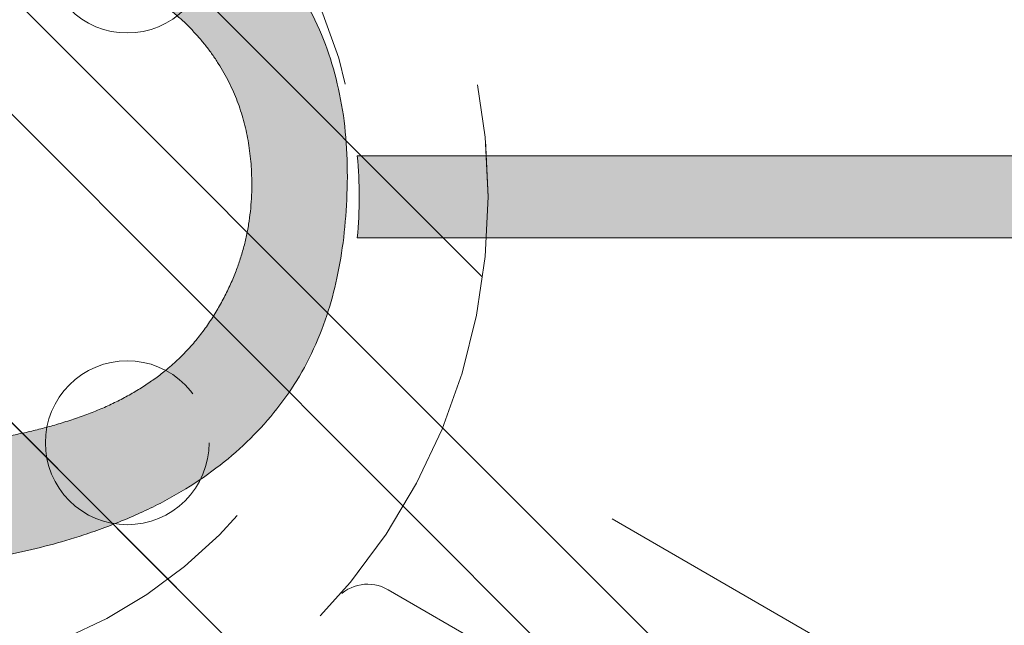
# Model space of a CAD drawing. Header units: inches. Extents: x -456 to -294, y -215 to 27.
# Tile 11 of 51: x -365.59 to -362.75, y -44.3 to -42.56. Entities that reach past the tile are written whole.
import ezdxf

# ---------------------------------------------------------------- set-up
doc = ezdxf.new("R2010")
doc.units = ezdxf.units.IN
doc.header["$LTSCALE"] = 32
doc.header["$MEASUREMENT"] = 0
doc.header["$PDMODE"] = 1
doc.header["$PDSIZE"] = -2
doc.linetypes.add('Dash Style-1', pattern=[0.083328, 0.041656, -0.041672])
for name, color, linetype, lineweight in [('Black', 7, 'Continuous', 18), ('DashLine', 7, 'Dash Style-1', 13), ('DashLineFill', 7, 'Dash Style-1', 13), ('Drawing', 7, 'Continuous', 18), ('Leg_Locator', 7, 'Continuous', 13), ('Metal-Black', 7, 'Continuous', 18), ('Metal-DeskStructure', 7, 'Continuous', 13), ('None', 7, 'Continuous', 18), ('SolidLine', 7, 'Continuous', 15)]:
    doc.layers.add(name, color=color, linetype=linetype, lineweight=lineweight)
doc.layers.add('Metal-Leg', color=7, linetype='Continuous', lineweight=18, true_color=0x4c4c4c)
pattern_1 = [(45, (0, 0), (-1.61301565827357, 1.935715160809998), []), (45, (-1.0608, 1.0608), (-0.4723460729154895, 0.4167612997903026), [])]

# ---------------------------------------------------------------- blocks, each defined once
blk = doc.blocks.new('Group-57')
at = {"layer": 'Metal-DeskStructure', "color": 7, "flags": 128}
blk.add_lwpolyline([(0.8051100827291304, 0.3242076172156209), (0.6569804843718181, -0.1001143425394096), (0.9545622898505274, -0.1001143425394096)], close=True, dxfattribs=at)
at = {"layer": 'Metal-DeskStructure', "color": 7}
blk.add_open_spline([(1.174112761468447, -0.3918349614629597), (1.184693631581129, -0.4210075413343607), (1.168822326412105, -0.4369198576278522), (1.14501536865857, -0.439571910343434), (1.104014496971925, -0.439571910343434), (1.078886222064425, -0.4369198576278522), (1.066982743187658, -0.4329417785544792), (1.060369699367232, -0.4236595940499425), (1.057724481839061, -0.4170294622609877), (1.021353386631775, -0.3010040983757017), (0.9849822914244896, -0.1849787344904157), (0.807093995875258, -0.1849787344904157), (0.6292057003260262, -0.1849787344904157), (0.5941572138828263, -0.2996780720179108), (0.5591087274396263, -0.4143774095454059), (0.5564635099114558, -0.4210075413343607), (0.5498504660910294, -0.4302897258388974), (0.5379469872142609, -0.4369198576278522), (0.5141400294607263, -0.439571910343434), (0.477108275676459, -0.439571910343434), (0.4519787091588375, -0.4355938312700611), (0.4427204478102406, -0.4249856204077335), (0.4427204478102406, -0.4050952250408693), (0.4480108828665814, -0.3905089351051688), (0.5915119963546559, 0.0006630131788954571), (0.7350131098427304, 0.3918349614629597), (0.7376583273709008, 0.3971390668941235), (0.7469165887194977, 0.4037691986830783), (0.7627866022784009, 0.4077472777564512), (0.789238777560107, 0.4090720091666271), (0.8302396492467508, 0.4090720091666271), (0.8580131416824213, 0.4077472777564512), (0.8752070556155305, 0.4037691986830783), (0.8844653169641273, 0.3971390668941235), (0.8871105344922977, 0.3918349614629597), (1.030611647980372, 0), (1.174112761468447, -0.3918349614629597)], degree=2, knots=[0, 0, 0, 0.01595318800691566, 0.02392978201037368, 0.03190637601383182, 0.03938443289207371, 0.04686248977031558, 0.05434054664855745, 0.06181860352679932, 0.06181860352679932, 0.1891978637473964, 0.1891978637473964, 0.3755520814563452, 0.3755520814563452, 0.5011946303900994, 0.5011946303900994, 0.5086726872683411, 0.5161507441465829, 0.5236288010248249, 0.5311068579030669, 0.5385854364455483, 0.5460640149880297, 0.5535425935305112, 0.5610211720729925, 0.5610211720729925, 0.7618481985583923, 0.7618481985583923, 0.7647050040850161, 0.7675618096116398, 0.7704186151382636, 0.7732754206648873, 0.7763226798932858, 0.7793699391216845, 0.7824171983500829, 0.7854644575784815, 0.7854644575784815, 1, 1, 1], dxfattribs=at)
blk = doc.blocks.new('TL14_lower_leg (2D)')
at = {"layer": 'DashLine', "flags": 128}
for points in [[(-1.777195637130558e-14, 1.377952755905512), (0.1350629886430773, 1.371317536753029), (0.2688252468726, 1.351475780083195), (0.3999985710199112, 1.318618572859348), (0.5273196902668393, 1.27306234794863), (0.649562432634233, 1.215245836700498), (0.7655495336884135, 1.14572584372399), (0.8741639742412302, 1.065171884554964), (0.9743597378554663, 0.9743597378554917), (1.065171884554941, 0.8741639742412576), (1.14572584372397, 0.7655495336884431), (1.215245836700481, 0.6495624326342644), (1.273062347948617, 0.5273196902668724), (1.318618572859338, 0.3999985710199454), (1.351475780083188, 0.2688252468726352), (1.371317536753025, 0.1350629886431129), (1.377952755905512, 1.783045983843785e-14), (1.371317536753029, -0.1350629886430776), (1.351475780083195, -0.2688252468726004), (1.318618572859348, -0.3999985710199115), (1.27306234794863, -0.5273196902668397), (1.215245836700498, -0.6495624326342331), (1.145725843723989, -0.7655495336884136), (1.065171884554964, -0.8741639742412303), (0.9743597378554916, -0.9743597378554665), (0.8741639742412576, -1.065171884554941), (0.7655495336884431, -1.14572584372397), (0.6495624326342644, -1.215245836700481), (0.5273196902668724, -1.273062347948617), (0.3999985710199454, -1.318618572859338), (0.2688252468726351, -1.351475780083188), (0.135062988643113, -1.371317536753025), (1.777195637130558e-14, -1.377952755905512), (-0.1350629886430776, -1.371317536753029), (-0.2688252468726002, -1.351475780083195), (-0.3999985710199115, -1.318618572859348), (-0.5273196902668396, -1.27306234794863), (-0.6495624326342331, -1.215245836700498), (-0.7655495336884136, -1.14572584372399), (-0.8741639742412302, -1.065171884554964), (-0.9743597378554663, -0.9743597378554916), (-1.065171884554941, -0.8741639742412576), (-1.14572584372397, -0.7655495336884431), (-1.215245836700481, -0.6495624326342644), (-1.273062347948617, -0.5273196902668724), (-1.318618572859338, -0.3999985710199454), (-1.351475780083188, -0.2688252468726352), (-1.371317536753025, -0.1350629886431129), (-1.377952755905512, -1.783045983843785e-14), (-1.371317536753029, 0.1350629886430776), (-1.351475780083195, 0.2688252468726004), (-1.318618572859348, 0.3999985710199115), (-1.27306234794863, 0.5273196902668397), (-1.215245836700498, 0.6495624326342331), (-1.145725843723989, 0.7655495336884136), (-1.065171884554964, 0.8741639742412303), (-0.9743597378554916, 0.9743597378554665), (-0.8741639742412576, 1.065171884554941), (-0.7655495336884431, 1.14572584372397), (-0.6495624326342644, 1.215245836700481), (-0.5273196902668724, 1.273062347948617), (-0.3999985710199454, 1.318618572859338), (-0.2688252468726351, 1.351475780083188), (-0.135062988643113, 1.371317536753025)], [(0.7086614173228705, -0.547244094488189), (0.724483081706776, -0.54802136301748), (0.7401523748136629, -0.5503456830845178), (0.7555183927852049, -0.5541946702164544), (0.7704331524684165, -0.5595312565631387), (0.7847530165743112, -0.5663040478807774), (0.798340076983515, -0.574447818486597), (0.8110634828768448, -0.5838841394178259), (0.8228007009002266, -0.5945221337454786), (0.8334386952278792, -0.6062593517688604), (0.8428750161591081, -0.6189827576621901), (0.8510187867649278, -0.632569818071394), (0.8577915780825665, -0.6468896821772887), (0.8631281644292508, -0.6618044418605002), (0.8669771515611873, -0.6771704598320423), (0.8693014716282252, -0.6928397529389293), (0.8700787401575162, -0.7086614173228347), (0.8693014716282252, -0.72448308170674), (0.8669771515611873, -0.7401523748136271), (0.8631281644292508, -0.7555183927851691), (0.8577915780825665, -0.7704331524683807), (0.8510187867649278, -0.7847530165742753), (0.8428750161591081, -0.7983400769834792), (0.8334386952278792, -0.811063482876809), (0.8228007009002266, -0.8228007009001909), (0.8110634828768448, -0.8334386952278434), (0.798340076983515, -0.8428750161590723), (0.7847530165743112, -0.8510187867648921), (0.7704331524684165, -0.8577915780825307), (0.7555183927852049, -0.8631281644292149), (0.7401523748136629, -0.8669771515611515), (0.724483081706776, -0.8693014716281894), (0.7086614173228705, -0.8700787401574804), (0.6928397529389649, -0.8693014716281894), (0.6771704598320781, -0.8669771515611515), (0.6618044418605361, -0.8631281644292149), (0.6468896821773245, -0.8577915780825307), (0.6325698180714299, -0.8510187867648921), (0.618982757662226, -0.8428750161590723), (0.6062593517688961, -0.8334386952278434), (0.5945221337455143, -0.8228007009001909), (0.5838841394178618, -0.811063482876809), (0.5744478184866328, -0.7983400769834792), (0.5663040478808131, -0.7847530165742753), (0.5595312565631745, -0.7704331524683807), (0.5541946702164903, -0.7555183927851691), (0.5503456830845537, -0.7401523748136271), (0.5480213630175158, -0.72448308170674), (0.5472440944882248, -0.7086614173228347), (0.5480213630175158, -0.6928397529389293), (0.5503456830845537, -0.6771704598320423), (0.5541946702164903, -0.6618044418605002), (0.5595312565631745, -0.6468896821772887), (0.5663040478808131, -0.632569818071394), (0.5744478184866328, -0.6189827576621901), (0.5838841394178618, -0.6062593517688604), (0.5945221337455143, -0.5945221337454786), (0.6062593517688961, -0.5838841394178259), (0.618982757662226, -0.574447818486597), (0.6325698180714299, -0.5663040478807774), (0.6468896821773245, -0.5595312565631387), (0.6618044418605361, -0.5541946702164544), (0.6771704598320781, -0.5503456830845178), (0.6928397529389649, -0.54802136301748)]]:
    blk.add_lwpolyline(points, close=True, dxfattribs=at)
at = {"layer": 'Metal-DeskStructure', "color": 7}
blk.add_blockref('Group-57', (0, 0), dxfattribs=at)
blk = doc.blocks.new('Group-60')
at = {"layer": 'DashLine'}
for p, q in [((0.0001991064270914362, -0.9960629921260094), (0.0001991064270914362, -0.7598425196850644)), ((-0.117911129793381, -1.114173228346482), (-0.3541316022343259, -1.114173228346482)), ((0.1183093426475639, -1.114173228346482), (0.3545298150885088, -1.114173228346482)), ((0.0001991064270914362, -1.232283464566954), (0.0001991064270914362, -1.468503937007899))]:
    blk.add_line(p, q, dxfattribs=at)
at = {"layer": 'DashLine', "flags": 128}
blk.add_lwpolyline([(-0.2557064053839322, -1.114173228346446), (-0.2544741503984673, -1.089090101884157), (-0.2507892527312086, -1.064248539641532), (-0.2446871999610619, -1.039887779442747), (-0.236226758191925, -1.016242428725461), (-0.2254894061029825, -0.9935402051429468), (-0.2125785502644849, -0.971999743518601), (-0.1976185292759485, -0.9518284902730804), (-0.1807534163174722, -0.9332207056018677), (-0.1621456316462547, -0.9163555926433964), (-0.1419743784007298, -0.9013955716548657), (-0.1204339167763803, -0.8884847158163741), (-0.09773169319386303, -0.8777473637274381), (-0.0740863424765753, -0.8692869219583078), (-0.04972558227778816, -0.8631848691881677), (-0.02488402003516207, -0.8594999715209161), (0.000199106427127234, -0.8582677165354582), (0.02528223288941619, -0.8594999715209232), (0.05012379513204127, -0.8631848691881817), (0.0744845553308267, -0.8692869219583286), (0.09812990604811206, -0.8777473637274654), (0.1208321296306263, -0.8884847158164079), (0.1423725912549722, -0.9013955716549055), (0.1625438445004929, -0.9163555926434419), (0.1811516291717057, -0.9332207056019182), (0.1980167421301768, -0.9518284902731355), (0.2129767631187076, -0.9719997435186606), (0.2258876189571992, -0.9935402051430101), (0.2366249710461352, -1.016242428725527), (0.2450854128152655, -1.039887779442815), (0.2511874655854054, -1.064248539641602), (0.2548723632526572, -1.089090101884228), (0.2561046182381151, -1.114173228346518), (0.2548723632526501, -1.139256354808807), (0.2511874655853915, -1.164097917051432), (0.2450854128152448, -1.188458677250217), (0.2366249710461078, -1.212104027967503), (0.2258876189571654, -1.234806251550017), (0.2129767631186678, -1.256346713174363), (0.1980167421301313, -1.276517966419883), (0.1811516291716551, -1.295125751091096), (0.1625438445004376, -1.311990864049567), (0.1423725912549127, -1.326950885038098), (0.1208321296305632, -1.339861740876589), (0.0981299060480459, -1.350599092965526), (0.07448455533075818, -1.359059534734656), (0.05012379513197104, -1.365161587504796), (0.02528223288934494, -1.368846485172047), (0.0001991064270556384, -1.370078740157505), (-0.02488402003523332, -1.368846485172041), (-0.04972558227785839, -1.365161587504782), (-0.07408634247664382, -1.359059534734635), (-0.09773169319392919, -1.350599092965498), (-0.1204339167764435, -1.339861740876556), (-0.1419743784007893, -1.326950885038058), (-0.1621456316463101, -1.311990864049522), (-0.1807534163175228, -1.295125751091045), (-0.1976185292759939, -1.276517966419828), (-0.2125785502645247, -1.256346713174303), (-0.2254894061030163, -1.234806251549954), (-0.2362267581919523, -1.212104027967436), (-0.2446871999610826, -1.188458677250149), (-0.2507892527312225, -1.164097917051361), (-0.2544741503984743, -1.139256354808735)], close=True, dxfattribs=at)
blk = doc.blocks.new('1BRPT9-Bracket (2D)')
at = {"layer": 'DashLineFill', "linetype": 'Continuous', "lineweight": 13}
h = blk.add_hatch(dxfattribs=at)
h.set_pattern_fill('Steel', color=253, style=0, pattern_type=2)
h.set_pattern_definition(pattern_1)
edge = h.paths.add_edge_path()
edge.add_arc((1.677931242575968, -8.488188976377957), 0.2519685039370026, 269.999999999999, 360.0000000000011)
edge.add_line((1.929899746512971, -8.488188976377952), (1.929899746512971, -7.480314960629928))
edge.add_line((1.929899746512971, -7.480314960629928), (2.323600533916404, -7.480314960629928))
edge.add_line((2.323600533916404, -7.480314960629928), (2.323600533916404, 7.461135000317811))
edge.add_line((2.323600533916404, 7.461135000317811), (1.929899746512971, 7.480314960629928))
edge.add_line((1.929899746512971, 7.480314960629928), (1.929899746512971, 8.488188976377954))
edge.add_arc((1.677931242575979, 8.488188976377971), 0.2519685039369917, 359.999999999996, 450.0000000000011)
edge.add_line((1.677931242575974, 8.740157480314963), (-2.32206875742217, 8.740157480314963))
edge.add_line((-2.32206875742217, 8.740157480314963), (-2.32206875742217, -8.74015748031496))
edge.add_line((-2.32206875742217, -8.74015748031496), (1.677931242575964, -8.74015748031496))
at = {"layer": 'DashLineFill', "linetype": 'Continuous', "lineweight": 5}
blk.add_point((0.0001991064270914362, -1.114173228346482), dxfattribs=at)
at = {"layer": 'Metal-DeskStructure', "color": 7}
blk.add_blockref('Group-60', (0, 0), dxfattribs=at)
blk = doc.blocks.new('Group-78')
at = {"layer": 'DashLineFill', "linetype": 'Continuous', "lineweight": 13}
h = blk.add_hatch(dxfattribs=at)
h.set_pattern_fill('Steel', color=253, style=0, pattern_type=2)
h.set_pattern_definition(pattern_1)
h.paths.add_polyline_path([(-2.066929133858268, 1.397637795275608), (2.066929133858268, 1.397637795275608), (2.066929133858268, 0.1377952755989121), (2.106299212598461, 0.1377952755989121), (2.106299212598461, -0.1377952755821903), (2.066929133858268, -0.1377952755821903), (2.066929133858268, -5.275590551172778), (2.106299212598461, -5.275590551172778), (2.106299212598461, -5.55118110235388), (2.066929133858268, -5.55118110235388), (2.066929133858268, -5.82677165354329), (-2.066929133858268, -5.82677165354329), (-2.066929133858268, -5.55118110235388), (-2.106299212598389, -5.55118110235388), (-2.106299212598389, -5.275590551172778), (-2.066929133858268, -5.275590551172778), (-2.066929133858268, -0.1377952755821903), (-2.106299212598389, -0.1377952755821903), (-2.106299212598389, 0.1377952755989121), (-2.066929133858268, 0.1377952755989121)])
blk = doc.blocks.new('TL14_upper_leg (2D)')
at = {"layer": 'DashLine', "flags": 128}
blk.add_lwpolyline([(0, 1.22047244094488), (0.1196272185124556, 1.214595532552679), (0.2381023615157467, 1.197021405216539), (0.3542844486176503, 1.167919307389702), (0.4670545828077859, 1.127569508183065), (0.5753267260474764, 1.076360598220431), (0.6780581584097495, 1.01478574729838), (0.7742595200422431, 0.9434379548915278), (0.8630043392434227, 0.8630043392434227), (0.9434379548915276, 0.7742595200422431), (1.01478574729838, 0.6780581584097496), (1.076360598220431, 0.5753267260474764), (1.127569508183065, 0.467054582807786), (1.167919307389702, 0.3542844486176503), (1.197021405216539, 0.2381023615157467), (1.214595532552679, 0.1196272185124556), (1.22047244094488, 7.47323834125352e-17), (1.214595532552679, -0.1196272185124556), (1.197021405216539, -0.2381023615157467), (1.167919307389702, -0.3542844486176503), (1.127569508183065, -0.467054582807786), (1.076360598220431, -0.5753267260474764), (1.01478574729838, -0.6780581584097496), (0.9434379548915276, -0.7742595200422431), (0.8630043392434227, -0.8630043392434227), (0.7742595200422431, -0.9434379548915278), (0.6780581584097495, -1.01478574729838), (0.5753267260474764, -1.076360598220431), (0.4670545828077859, -1.127569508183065), (0.3542844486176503, -1.167919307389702), (0.2381023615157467, -1.197021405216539), (0.1196272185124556, -1.214595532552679), (0, -1.22047244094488), (-0.1196272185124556, -1.214595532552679), (-0.2381023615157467, -1.197021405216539), (-0.3542844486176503, -1.167919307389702), (-0.4670545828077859, -1.127569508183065), (-0.5753267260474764, -1.076360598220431), (-0.6780581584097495, -1.01478574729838), (-0.7742595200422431, -0.9434379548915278), (-0.8630043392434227, -0.8630043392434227), (-0.9434379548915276, -0.7742595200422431), (-1.01478574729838, -0.6780581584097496), (-1.076360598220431, -0.5753267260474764), (-1.127569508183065, -0.467054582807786), (-1.167919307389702, -0.3542844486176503), (-1.197021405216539, -0.2381023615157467), (-1.214595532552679, -0.1196272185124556), (-1.22047244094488, 7.47323834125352e-17), (-1.214595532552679, 0.1196272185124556), (-1.197021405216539, 0.2381023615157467), (-1.167919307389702, 0.3542844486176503), (-1.127569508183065, 0.467054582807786), (-1.076360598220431, 0.5753267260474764), (-1.01478574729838, 0.6780581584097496), (-0.9434379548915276, 0.7742595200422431), (-0.8630043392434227, 0.8630043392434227), (-0.7742595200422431, 0.9434379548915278), (-0.6780581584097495, 1.01478574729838), (-0.5753267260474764, 1.076360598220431), (-0.4670545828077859, 1.127569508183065), (-0.3542844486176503, 1.167919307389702), (-0.2381023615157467, 1.197021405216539), (-0.1196272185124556, 1.214595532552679)], close=True, dxfattribs=at)
at = {"layer": 'DashLine', "color": 7}
blk.add_blockref('Group-78', (0, 0), dxfattribs=at)
blk = doc.blocks.new('Group-79')
at = {"layer": 'Metal-DeskStructure', "linetype": 'Continuous', "lineweight": 0, "true_color": 0xff0000}
blk.add_hatch(color=1, dxfattribs=at).paths.add_polyline_path([(0.7234251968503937, -0.395084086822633), (1.067913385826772, -0.4833594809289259), (1.040361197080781, -0.5852005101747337), (1.007762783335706, -0.6808010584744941), (0.9701181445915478, -0.7701611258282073), (0.9274272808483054, -0.8532807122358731), (0.8796901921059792, -0.9301598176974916), (0.8269068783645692, -1.000798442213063), (0.7690773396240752, -1.065196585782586), (0.7062015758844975, -1.123354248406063), (0.6390028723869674, -1.174951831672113), (0.5682045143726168, -1.219669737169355), (0.4938065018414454, -1.257507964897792), (0.4158088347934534, -1.288466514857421), (0.3342115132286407, -1.312545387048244), (0.2490145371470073, -1.329744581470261), (0.1602179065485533, -1.340064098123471), (0.0678216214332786, -1.343503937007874), (-0.02759378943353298, -1.340829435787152), (-0.1184507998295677, -1.332805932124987), (-0.2047494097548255, -1.319433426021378), (-0.2864896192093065, -1.300711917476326), (-0.3636714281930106, -1.27664140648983), (-0.4362948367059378, -1.247221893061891), (-0.5043598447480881, -1.212453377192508), (-0.5678664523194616, -1.172335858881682), (-0.6272604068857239, -1.127155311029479), (-0.6829874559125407, -1.077197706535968), (-0.7350475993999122, -1.022463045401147), (-0.783440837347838, -0.9629513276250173), (-0.8281671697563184, -0.8986625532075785), (-0.8692265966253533, -0.8295967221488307), (-0.9066191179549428, -0.7557538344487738), (-0.9403447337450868, -0.6771338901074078), (-0.9702436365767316, -0.5953684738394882), (-0.996156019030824, -0.5120891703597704), (-1.018081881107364, -0.4272959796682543), (-1.036021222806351, -0.3409889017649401), (-1.049974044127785, -0.2531679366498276), (-1.059940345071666, -0.1638330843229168), (-1.065920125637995, -0.07298434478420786), (-1.067913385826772, 0.01937828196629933), (-1.065693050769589, 0.1192260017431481), (-1.059032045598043, 0.2158441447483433), (-1.047930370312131, 0.309232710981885), (-1.032388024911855, 0.3993917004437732), (-1.012405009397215, 0.4863211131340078), (-0.9879813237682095, 0.5700209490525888), (-0.9591169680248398, 0.6504912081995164), (-0.9258119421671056, 0.7277318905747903), (-0.8884026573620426, 0.8010785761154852), (-0.8472255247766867, 0.8698668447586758), (-0.8022805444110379, 0.934096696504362), (-0.7535677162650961, 0.9937681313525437), (-0.7010870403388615, 1.048881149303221), (-0.6448385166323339, 1.099435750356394), (-0.5848221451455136, 1.145431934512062), (-0.5210379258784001, 1.186869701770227), (-0.4545455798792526, 1.22358085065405), (-0.3864048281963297, 1.255397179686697), (-0.3166156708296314, 1.282318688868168), (-0.2451781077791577, 1.304345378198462), (-0.1720921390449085, 1.32147724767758), (-0.097357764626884, 1.333714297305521), (-0.02097498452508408, 1.341056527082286), (0.05705620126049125, 1.343503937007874), (0.1448856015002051, 1.34044256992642), (0.2291321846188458, 1.331258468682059), (0.3097959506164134, 1.31595163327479), (0.3868768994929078, 1.294522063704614), (0.4603750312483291, 1.266969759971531), (0.5302903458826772, 1.233294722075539), (0.5966228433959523, 1.193496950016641), (0.6593725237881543, 1.147576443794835), (0.7180179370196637, 1.096121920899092), (0.7720376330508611, 1.039722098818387), (0.8214316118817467, 0.9783769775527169), (0.8661998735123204, 0.9120865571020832), (0.9063424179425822, 0.8408508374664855), (0.9418592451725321, 0.7646698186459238), (0.97275035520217, 0.683543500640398), (0.9990157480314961, 0.5974718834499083), (0.6545275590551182, 0.5156567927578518), (0.6334850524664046, 0.5853363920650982), (0.6101885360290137, 0.6501211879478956), (0.5846380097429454, 0.7100111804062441), (0.5568334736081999, 0.7650063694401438), (0.526774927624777, 0.8151067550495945), (0.4944623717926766, 0.8603123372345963), (0.459895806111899, 0.9006231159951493), (0.423075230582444, 0.9360390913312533), (0.3838997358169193, 0.9669471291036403), (0.3422684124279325, 0.9937340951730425), (0.2981812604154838, 1.01639998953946), (0.2516382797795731, 1.034944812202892), (0.2026394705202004, 1.049368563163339), (0.1511848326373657, 1.059671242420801), (0.09727436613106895, 1.065852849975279), (0.04090807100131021, 1.067913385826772), (-0.02393573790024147, 1.065634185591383), (-0.08605459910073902, 1.058796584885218), (-0.1454485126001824, 1.047400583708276), (-0.2021174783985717, 1.031446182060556), (-0.2560614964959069, 1.010933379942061), (-0.3072805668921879, 0.9858621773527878), (-0.3557746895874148, 0.9562325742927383), (-0.4015438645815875, 0.9220445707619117), (-0.4443021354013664, 0.8840046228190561), (-0.4837635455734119, 0.8428191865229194), (-0.5199280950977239, 0.7984882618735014), (-0.5527957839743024, 0.7510118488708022), (-0.5823666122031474, 0.7003899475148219), (-0.6086405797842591, 0.6466225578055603), (-0.6316176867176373, 0.5897096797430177), (-0.651297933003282, 0.5296513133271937), (-0.6682027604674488, 0.4677847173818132), (-0.6828536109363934, 0.4054471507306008), (-0.6952504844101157, 0.3426386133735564), (-0.7053933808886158, 0.2793591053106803), (-0.7132823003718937, 0.2156086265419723), (-0.7189172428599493, 0.1513871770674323), (-0.7222982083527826, 0.0866947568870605), (-0.7234251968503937, 0.0215313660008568), (-0.7220627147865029, -0.06137790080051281), (-0.7179752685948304, -0.1416295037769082), (-0.7111628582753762, -0.2192234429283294), (-0.7016254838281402, -0.2941597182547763), (-0.6893631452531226, -0.3664383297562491), (-0.6743758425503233, -0.4360592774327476), (-0.6566635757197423, -0.5030225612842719), (-0.6362263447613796, -0.567328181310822), (-0.6129043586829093, -0.6283117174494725), (-0.586537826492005, -0.6853087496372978), (-0.5571267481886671, -0.738319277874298), (-0.5246711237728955, -0.7873433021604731), (-0.48917095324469, -0.8323808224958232), (-0.4506262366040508, -0.8734318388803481), (-0.4090369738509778, -0.9104963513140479), (-0.3644031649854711, -0.9435743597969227), (-0.3177677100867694, -0.9727163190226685), (-0.2701735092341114, -0.9979726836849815), (-0.2216205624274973, -1.019343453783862), (-0.172108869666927, -1.036828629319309), (-0.1216384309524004, -1.050428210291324), (-0.07020924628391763, -1.060142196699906), (-0.01782131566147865, -1.065970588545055), (0.03552536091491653, -1.067913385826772), (0.09966292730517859, -1.06526411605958), (0.1612773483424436, -1.057316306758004), (0.2203686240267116, -1.044069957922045), (0.2769367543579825, -1.025525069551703), (0.3309817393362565, -1.001681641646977), (0.3825035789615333, -0.9725396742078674), (0.4315022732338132, -0.9380991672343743), (0.477977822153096, -0.8983601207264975), (0.5213751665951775, -0.8534066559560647), (0.5611392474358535, -0.8033228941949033), (0.597270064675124, -0.7481088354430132), (0.629767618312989, -0.6877644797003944), (0.6586319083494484, -0.622289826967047), (0.6838629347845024, -0.551684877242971), (0.7054606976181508, -0.4759496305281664)])
at = {"layer": 'Metal-DeskStructure', "color": 7}
blk.add_open_spline([(0.7234251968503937, -0.395084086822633), (0.8956692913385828, -0.4392217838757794), (1.067913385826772, -0.4833594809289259), (0.9677970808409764, -0.9032045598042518), (0.4446060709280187, -1.343503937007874), (-0.3229568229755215, -1.343503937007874), (-0.8127760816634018, -1.00116778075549), (-1.067913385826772, -0.3530999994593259), (-1.067913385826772, 0.4252283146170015), (-0.7837104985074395, 1.030235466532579), (-0.2583653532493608, 1.343503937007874), (0.4155394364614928, 1.343503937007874), (0.9032056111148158, 0.951648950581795), (0.999015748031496, 0.5974718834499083), (0.8267716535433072, 0.5565643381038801), (0.6545275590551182, 0.5156567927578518), (0.5748655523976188, 0.8041647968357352), (0.2712849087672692, 1.067913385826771), (-0.2239170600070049, 1.067913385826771), (-0.5791706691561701, 0.776175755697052), (-0.7234251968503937, 0.2831268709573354), (-0.7234251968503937, -0.3154210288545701), (-0.5490274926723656, -0.8192353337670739), (-0.1797788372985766, -1.067913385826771), (0.2971219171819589, -1.067913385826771), (0.658833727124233, -0.7288068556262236), (0.7234251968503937, -0.395084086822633)], degree=2, knots=[0, 0, 0, 0.01570333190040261, 0.01570333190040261, 0.05382182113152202, 0.09194031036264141, 0.1314745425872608, 0.1710087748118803, 0.2105430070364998, 0.2536192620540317, 0.2966955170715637, 0.3397717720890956, 0.3887288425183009, 0.4376859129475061, 0.4376859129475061, 0.4613080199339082, 0.4613080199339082, 0.5012446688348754, 0.5411813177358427, 0.5870897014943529, 0.6329980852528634, 0.6789064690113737, 0.7380395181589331, 0.7971725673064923, 0.8563056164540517, 0.9281528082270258, 1, 1, 1], dxfattribs=at)
blk = doc.blocks.new('SlateLegLocator-C')
at = {"color": 255, "linetype": 'Dash Style-1', "lineweight": 5}
blk.add_wipeout([(-2.106299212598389, 1.3779527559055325), (2.10629921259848, 1.3779527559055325), (2.10629921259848, -5.807086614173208), (-2.106299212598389, -5.807086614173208)], dxfattribs=at).dxf.layer = 'Black'
at = {"layer": 'Leg_Locator', "linetype": 'Continuous', "lineweight": 0, "true_color": 0xff0000}
h = blk.add_hatch(color=1, dxfattribs=at)
edge = h.paths.add_edge_path()
edge.add_line((4.475859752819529e-14, -5.0275590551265), (-0.4794678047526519, -3.866141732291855))
edge.add_line((-0.4794678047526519, -3.866141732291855), (-0.1181102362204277, -3.866141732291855))
edge.add_line((-0.1181102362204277, -3.866141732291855), (-0.1181102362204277, -1.37222430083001))
edge.add_arc((4.476974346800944e-14, -0.1574803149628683), 1.220472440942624, 264.4465558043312, 275.5534441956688)
edge.add_line((0.1181102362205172, -1.37222430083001), (0.1181102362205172, -3.866141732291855))
edge.add_line((0.1181102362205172, -3.866141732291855), (0.4794678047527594, -3.866141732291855))
edge.add_line((0.4794678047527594, -3.866141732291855), (4.474198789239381e-14, -5.0275590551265))
at = {"layer": 'Leg_Locator', "flags": 128}
blk.add_lwpolyline([(4.475859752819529e-14, -5.0275590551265), (-0.4794678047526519, -3.866141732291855), (-0.1181102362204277, -3.866141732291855), (-0.1181102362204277, -1.37222430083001, 0.04850091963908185), (0.1181102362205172, -1.37222430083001), (0.1181102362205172, -3.866141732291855), (0.4794678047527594, -3.866141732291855)], format="xyb", close=True, dxfattribs=at)
at = {"layer": 'Metal-DeskStructure', "color": 7}
blk.add_blockref('Group-79', (0, 0), dxfattribs=at)
blk = doc.blocks.new('StructEnd-C (2D)')
at = {"layer": 'Metal-Black', "color": 7}
blk.add_blockref('1BRPT9-Bracket (2D)', (0, 0), dxfattribs=at)
at = {"layer": 'Metal-Leg', "color": 7}
blk.add_blockref('TL14_upper_leg (2D)', (0, 0), dxfattribs=at)
at = {"layer": 'Metal-DeskStructure', "color": 7}
blk.add_blockref('SlateLegLocator-C', (0, 0), dxfattribs=at)
blk = doc.blocks.new('1BRPT3-MP_leg (2D)')
at = {"layer": 'DashLineFill', "linetype": 'Continuous', "lineweight": 13}
h = blk.add_hatch(dxfattribs=at)
h.set_pattern_fill('Steel', color=253, style=0, pattern_type=2)
h.set_pattern_definition(pattern_1)
h.paths.add_polyline_path([(-8.68091715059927e-15, -1.750000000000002), (-0.1715299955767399, -1.741573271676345), (-0.3414080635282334, -1.716374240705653), (-0.507998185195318, -1.674645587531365), (-0.6696960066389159, -1.61678918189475), (-0.8249442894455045, -1.543362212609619), (-0.9722479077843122, -1.455071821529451), (-1.110188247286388, -1.352768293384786), (-1.237436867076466, -1.237436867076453), (-1.352768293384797, -1.110188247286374), (-1.45507182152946, -0.9722479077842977), (-1.543362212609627, -0.824944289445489), (-1.616789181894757, -0.6696960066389), (-1.67464558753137, -0.5079981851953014), (-1.716374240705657, -0.3414080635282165), (-1.741573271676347, -0.1715299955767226), (-1.750000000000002, 8.655873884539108e-15), (-1.741573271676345, 0.17152999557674), (-1.716374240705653, 0.3414080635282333), (-1.674645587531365, 0.5079981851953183), (-1.61678918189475, 0.6696960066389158), (-1.543362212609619, 0.8249442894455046), (-1.455071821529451, 0.972247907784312), (-1.352768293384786, 1.110188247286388), (-1.237436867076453, 1.237436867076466), (-1.110188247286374, 1.352768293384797), (-0.9722479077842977, 1.45507182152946), (-0.824944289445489, 1.543362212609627), (-0.6696960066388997, 1.616789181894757), (-0.5079981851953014, 1.67464558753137), (-0.3414080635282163, 1.716374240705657), (-0.1715299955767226, 1.741573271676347), (8.68091715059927e-15, 1.750000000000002), (0.1715299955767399, 1.741573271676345), (0.3414080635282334, 1.716374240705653), (0.507998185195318, 1.674645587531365), (0.6696960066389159, 1.61678918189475), (0.8249442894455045, 1.543362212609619), (0.9722479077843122, 1.455071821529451), (1.110188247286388, 1.352768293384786), (1.237436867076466, 1.237436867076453), (1.352768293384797, 1.110188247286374), (1.45507182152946, 0.9722479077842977), (1.543362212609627, 0.824944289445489), (1.616789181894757, 0.6696960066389), (1.67464558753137, 0.5079981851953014), (1.716374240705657, 0.3414080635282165), (1.741573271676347, 0.1715299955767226), (1.750000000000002, -8.655873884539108e-15), (1.741573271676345, -0.17152999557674), (1.716374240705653, -0.3414080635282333), (1.674645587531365, -0.5079981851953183), (1.61678918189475, -0.6696960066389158), (1.543362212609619, -0.8249442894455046), (1.455071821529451, -0.972247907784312), (1.352768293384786, -1.110188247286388), (1.237436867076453, -1.237436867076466), (1.110188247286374, -1.352768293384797), (0.9722479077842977, -1.45507182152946), (0.824944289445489, -1.543362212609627), (0.6696960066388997, -1.616789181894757), (0.5079981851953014, -1.67464558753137), (0.3414080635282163, -1.716374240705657), (0.1715299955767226, -1.741573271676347)])
h = blk.add_hatch(dxfattribs=at)
h.set_pattern_fill('Steel', color=253, style=0, pattern_type=2)
h.set_pattern_definition(pattern_1)
h.paths.add_polyline_path([(-8.68091715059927e-15, 1.750000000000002), (0.1715299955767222, 1.741573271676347), (0.341408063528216, 1.716374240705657), (0.507998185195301, 1.67464558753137), (0.6696960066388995, 1.616789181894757), (0.824944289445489, 1.543362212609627), (0.9722479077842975, 1.455071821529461), (1.110188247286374, 1.352768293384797), (1.237436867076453, 1.237436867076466), (1.352768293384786, 1.110188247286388), (1.455071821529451, 0.972247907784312), (1.543362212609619, 0.8249442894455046), (1.61678918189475, 0.6696960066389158), (1.674645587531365, 0.5079981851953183), (1.716374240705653, 0.3414080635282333), (1.741573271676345, 0.17152999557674), (1.750000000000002, 8.655873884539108e-15), (1.741573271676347, -0.1715299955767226), (1.716374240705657, -0.3414080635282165), (1.67464558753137, -0.5079981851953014), (1.616789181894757, -0.6696960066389), (1.543362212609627, -0.824944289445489), (1.45507182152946, -0.9722479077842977), (1.352768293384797, -1.110188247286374), (1.237436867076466, -1.237436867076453), (1.110188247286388, -1.352768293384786), (0.9722479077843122, -1.455071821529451), (0.8249442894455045, -1.543362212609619), (0.6696960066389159, -1.61678918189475), (0.507998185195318, -1.674645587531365), (0.3414080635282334, -1.716374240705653), (0.1715299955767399, -1.741573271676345), (8.68091715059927e-15, -1.750000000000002), (-0.1715299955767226, -1.741573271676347), (-0.3414080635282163, -1.716374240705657), (-0.5079981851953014, -1.67464558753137), (-0.6696960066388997, -1.616789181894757), (-0.824944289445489, -1.543362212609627), (-0.9722479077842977, -1.45507182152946), (-1.110188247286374, -1.352768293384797), (-1.237436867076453, -1.237436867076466), (-1.352768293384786, -1.110188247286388), (-1.455071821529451, -0.972247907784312), (-1.543362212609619, -0.8249442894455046), (-1.61678918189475, -0.6696960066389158), (-1.674645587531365, -0.5079981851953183), (-1.716374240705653, -0.3414080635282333), (-1.741573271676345, -0.17152999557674), (-1.750000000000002, -8.655873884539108e-15), (-1.741573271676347, 0.1715299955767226), (-1.716374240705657, 0.3414080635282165), (-1.67464558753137, 0.5079981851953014), (-1.616789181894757, 0.6696960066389), (-1.543362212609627, 0.824944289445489), (-1.45507182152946, 0.9722479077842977), (-1.352768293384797, 1.110188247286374), (-1.237436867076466, 1.237436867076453), (-1.110188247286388, 1.352768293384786), (-0.9722479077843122, 1.455071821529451), (-0.8249442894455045, 1.543362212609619), (-0.6696960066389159, 1.61678918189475), (-0.507998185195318, 1.674645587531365), (-0.3414080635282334, 1.716374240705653), (-0.1715299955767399, 1.741573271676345)])
h = blk.add_hatch(dxfattribs=at)
h.set_pattern_fill('Steel', color=253, style=0, pattern_type=2)
h.set_pattern_definition(pattern_1)
edge = h.paths.add_edge_path()
edge.add_arc((-5.436872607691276, -10.15316006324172), 0.1181102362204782, 150.0000000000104, 203.4487630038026, ccw=False)
edge.add_line((-5.539159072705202, -10.0941049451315), (-0.6992352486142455, -1.711110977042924))
edge.add_arc((-0.5969487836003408, -1.770166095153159), 0.1181102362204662, 71.36447612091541, 149.9999999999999, ccw=False)
edge.add_arc((1.318979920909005e-13, 1.9022403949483e-13), 1.750000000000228, 228.6355238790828, 251.36447612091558, ccw=False)
edge.add_arc((-1.23453441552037, -1.402055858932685), 0.118110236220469, -30.000000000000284, 48.63552387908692, ccw=False)
edge.add_line((-1.132247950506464, -1.46111097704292), (-5.97217177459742, -9.844104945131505))
edge.add_arc((-6.074458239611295, -9.7850498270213), 0.1181102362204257, 276.551236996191, 330.00000000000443, ccw=False)
edge.add_arc((-6.003937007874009, -10.39912394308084), 0.5000000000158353, 23.4487630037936, 96.55123699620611, ccw=False)
at = {"layer": 'DashLine', "flags": 128}
for points in [[(0, 1.377952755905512), (0.1350629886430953, 1.371317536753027), (0.2688252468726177, 1.351475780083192), (0.3999985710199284, 1.318618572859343), (0.527319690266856, 1.273062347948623), (0.6495624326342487, 1.215245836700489), (0.7655495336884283, 1.14572584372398), (0.8741639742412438, 1.065171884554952), (0.9743597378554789, 0.9743597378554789), (1.065171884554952, 0.8741639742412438), (1.14572584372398, 0.7655495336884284), (1.215245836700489, 0.6495624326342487), (1.273062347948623, 0.5273196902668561), (1.318618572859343, 0.3999985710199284), (1.351475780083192, 0.2688252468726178), (1.371317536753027, 0.1350629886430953), (1.377952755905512, 8.437527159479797e-17), (1.371317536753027, -0.1350629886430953), (1.351475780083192, -0.2688252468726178), (1.318618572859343, -0.3999985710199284), (1.273062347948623, -0.5273196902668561), (1.215245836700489, -0.6495624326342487), (1.14572584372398, -0.7655495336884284), (1.065171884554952, -0.8741639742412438), (0.9743597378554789, -0.9743597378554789), (0.8741639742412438, -1.065171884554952), (0.7655495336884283, -1.14572584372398), (0.6495624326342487, -1.215245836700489), (0.527319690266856, -1.273062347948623), (0.3999985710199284, -1.318618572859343), (0.2688252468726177, -1.351475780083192), (0.1350629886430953, -1.371317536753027), (0, -1.377952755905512), (-0.1350629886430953, -1.371317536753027), (-0.2688252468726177, -1.351475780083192), (-0.3999985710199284, -1.318618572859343), (-0.527319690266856, -1.273062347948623), (-0.6495624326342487, -1.215245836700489), (-0.7655495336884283, -1.14572584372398), (-0.8741639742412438, -1.065171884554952), (-0.9743597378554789, -0.9743597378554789), (-1.065171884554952, -0.8741639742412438), (-1.14572584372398, -0.7655495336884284), (-1.215245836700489, -0.6495624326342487), (-1.273062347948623, -0.5273196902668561), (-1.318618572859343, -0.3999985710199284), (-1.351475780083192, -0.2688252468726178), (-1.371317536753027, -0.1350629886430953), (-1.377952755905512, 8.437527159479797e-17), (-1.371317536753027, 0.1350629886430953), (-1.351475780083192, 0.2688252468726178), (-1.318618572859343, 0.3999985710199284), (-1.273062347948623, 0.5273196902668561), (-1.215245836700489, 0.6495624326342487), (-1.14572584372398, 0.7655495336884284), (-1.065171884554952, 0.8741639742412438), (-0.9743597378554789, 0.9743597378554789), (-0.8741639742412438, 1.065171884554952), (-0.7655495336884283, 1.14572584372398), (-0.6495624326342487, 1.215245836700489), (-0.527319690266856, 1.273062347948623), (-0.3999985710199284, 1.318618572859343), (-0.2688252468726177, 1.351475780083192), (-0.1350629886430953, 1.371317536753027)], [(-0.7086614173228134, -0.9448818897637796), (-0.7318150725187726, -0.9437444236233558), (-0.7547457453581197, -0.9403429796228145), (-0.7772326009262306, -0.9347103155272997), (-0.7990590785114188, -0.9269006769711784), (-0.8200149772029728, -0.9169892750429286), (-0.8398984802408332, -0.905071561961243), (-0.8585180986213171, -0.891262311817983), (-0.8756945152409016, -0.8756945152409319), (-0.891262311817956, -0.8585180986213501), (-0.9050715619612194, -0.8398984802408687), (-0.9169892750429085, -0.8200149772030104), (-0.926900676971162, -0.7990590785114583), (-0.9347103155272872, -0.7772326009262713), (-0.9403429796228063, -0.7547457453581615), (-0.9437444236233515, -0.7318150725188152), (-0.9448818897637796, -0.7086614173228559), (-0.9437444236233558, -0.6855077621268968), (-0.9403429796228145, -0.6625770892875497), (-0.9347103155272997, -0.6400902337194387), (-0.9269006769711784, -0.6182637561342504), (-0.9169892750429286, -0.5973078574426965), (-0.905071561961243, -0.5774243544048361), (-0.891262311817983, -0.5588047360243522), (-0.8756945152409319, -0.5416283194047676), (-0.8585180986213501, -0.5260605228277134), (-0.8398984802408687, -0.51225127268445), (-0.8200149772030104, -0.5003335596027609), (-0.7990590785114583, -0.4904221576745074), (-0.7772326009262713, -0.4826125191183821), (-0.7547457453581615, -0.4769798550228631), (-0.7318150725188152, -0.4735784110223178), (-0.7086614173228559, -0.4724409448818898), (-0.6855077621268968, -0.4735784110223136), (-0.6625770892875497, -0.4769798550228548), (-0.6400902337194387, -0.4826125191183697), (-0.6182637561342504, -0.490422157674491), (-0.5973078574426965, -0.5003335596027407), (-0.5774243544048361, -0.5122512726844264), (-0.5588047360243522, -0.5260605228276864), (-0.5416283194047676, -0.5416283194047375), (-0.5260605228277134, -0.5588047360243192), (-0.51225127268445, -0.5774243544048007), (-0.5003335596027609, -0.5973078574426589), (-0.4904221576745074, -0.6182637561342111), (-0.4826125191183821, -0.640090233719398), (-0.4769798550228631, -0.6625770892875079), (-0.4735784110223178, -0.6855077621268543), (-0.4724409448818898, -0.7086614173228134), (-0.4735784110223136, -0.7318150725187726), (-0.4769798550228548, -0.7547457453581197), (-0.4826125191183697, -0.7772326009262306), (-0.490422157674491, -0.7990590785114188), (-0.5003335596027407, -0.8200149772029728), (-0.5122512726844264, -0.8398984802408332), (-0.5260605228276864, -0.8585180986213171), (-0.5416283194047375, -0.8756945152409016), (-0.5588047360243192, -0.891262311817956), (-0.5774243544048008, -0.9050715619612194), (-0.5973078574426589, -0.9169892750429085), (-0.6182637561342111, -0.926900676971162), (-0.640090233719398, -0.9347103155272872), (-0.6625770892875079, -0.9403429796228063), (-0.6855077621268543, -0.9437444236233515)], [(0.7086614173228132, -0.9448818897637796), (0.685507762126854, -0.9437444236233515), (0.6625770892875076, -0.9403429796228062), (0.6400902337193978, -0.9347103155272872), (0.6182637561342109, -0.9269006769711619), (0.5973078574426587, -0.9169892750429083), (0.5774243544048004, -0.9050715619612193), (0.5588047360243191, -0.8912623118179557), (0.5416283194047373, -0.8756945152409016), (0.5260605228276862, -0.858518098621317), (0.5122512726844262, -0.8398984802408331), (0.5003335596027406, -0.8200149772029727), (0.490422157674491, -0.7990590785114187), (0.4826125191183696, -0.7772326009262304), (0.4769798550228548, -0.7547457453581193), (0.4735784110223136, -0.7318150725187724), (0.4724409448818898, -0.7086614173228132), (0.4735784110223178, -0.685507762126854), (0.4769798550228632, -0.6625770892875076), (0.4826125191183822, -0.6400902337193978), (0.4904221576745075, -0.6182637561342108), (0.5003335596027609, -0.5973078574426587), (0.5122512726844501, -0.5774243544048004), (0.5260605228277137, -0.558804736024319), (0.5416283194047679, -0.5416283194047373), (0.5588047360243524, -0.5260605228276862), (0.5774243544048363, -0.5122512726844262), (0.5973078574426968, -0.5003335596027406), (0.6182637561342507, -0.490422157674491), (0.640090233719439, -0.4826125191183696), (0.66257708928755, -0.4769798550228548), (0.6855077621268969, -0.4735784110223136), (0.7086614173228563, -0.4724409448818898), (0.7318150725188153, -0.4735784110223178), (0.7547457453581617, -0.4769798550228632), (0.7772326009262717, -0.4826125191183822), (0.7990590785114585, -0.4904221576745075), (0.8200149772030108, -0.5003335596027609), (0.8398984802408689, -0.5122512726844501), (0.8585180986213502, -0.5260605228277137), (0.8756945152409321, -0.5416283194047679), (0.8912623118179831, -0.5588047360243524), (0.9050715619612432, -0.5774243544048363), (0.9169892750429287, -0.5973078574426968), (0.9269006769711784, -0.6182637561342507), (0.9347103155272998, -0.640090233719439), (0.9403429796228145, -0.66257708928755), (0.9437444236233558, -0.6855077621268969), (0.9448818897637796, -0.7086614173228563), (0.9437444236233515, -0.7318150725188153), (0.9403429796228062, -0.7547457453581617), (0.9347103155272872, -0.7772326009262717), (0.9269006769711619, -0.7990590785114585), (0.9169892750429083, -0.8200149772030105), (0.9050715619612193, -0.8398984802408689), (0.8912623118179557, -0.8585180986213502), (0.8756945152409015, -0.8756945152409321), (0.858518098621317, -0.8912623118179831), (0.8398984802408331, -0.9050715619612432), (0.8200149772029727, -0.9169892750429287), (0.7990590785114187, -0.9269006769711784), (0.7772326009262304, -0.9347103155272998), (0.7547457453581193, -0.9403429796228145), (0.7318150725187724, -0.9437444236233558)]]:
    blk.add_lwpolyline(points, close=True, dxfattribs=at)
at = {"layer": 'DashLineFill', "flags": 128}
for points in [[(-8.68091715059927e-15, -1.750000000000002), (-0.1715299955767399, -1.741573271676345), (-0.3414080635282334, -1.716374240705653), (-0.507998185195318, -1.674645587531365), (-0.6696960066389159, -1.61678918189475), (-0.8249442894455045, -1.543362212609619), (-0.9722479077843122, -1.455071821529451), (-1.110188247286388, -1.352768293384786), (-1.237436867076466, -1.237436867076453), (-1.352768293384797, -1.110188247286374), (-1.45507182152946, -0.9722479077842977), (-1.543362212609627, -0.824944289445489), (-1.616789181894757, -0.6696960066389), (-1.67464558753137, -0.5079981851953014), (-1.716374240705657, -0.3414080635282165), (-1.741573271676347, -0.1715299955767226), (-1.750000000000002, 8.655873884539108e-15), (-1.741573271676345, 0.17152999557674), (-1.716374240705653, 0.3414080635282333), (-1.674645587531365, 0.5079981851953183), (-1.61678918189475, 0.6696960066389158), (-1.543362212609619, 0.8249442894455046), (-1.455071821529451, 0.972247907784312), (-1.352768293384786, 1.110188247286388), (-1.237436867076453, 1.237436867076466), (-1.110188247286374, 1.352768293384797), (-0.9722479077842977, 1.45507182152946), (-0.824944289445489, 1.543362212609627), (-0.6696960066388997, 1.616789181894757), (-0.5079981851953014, 1.67464558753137), (-0.3414080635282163, 1.716374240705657), (-0.1715299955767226, 1.741573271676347), (8.68091715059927e-15, 1.750000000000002), (0.1715299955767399, 1.741573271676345), (0.3414080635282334, 1.716374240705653), (0.507998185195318, 1.674645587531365), (0.6696960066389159, 1.61678918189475), (0.8249442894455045, 1.543362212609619), (0.9722479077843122, 1.455071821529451), (1.110188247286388, 1.352768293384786), (1.237436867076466, 1.237436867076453), (1.352768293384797, 1.110188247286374), (1.45507182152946, 0.9722479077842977), (1.543362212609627, 0.824944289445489), (1.616789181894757, 0.6696960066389), (1.67464558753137, 0.5079981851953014), (1.716374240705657, 0.3414080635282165), (1.741573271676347, 0.1715299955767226), (1.750000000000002, -8.655873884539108e-15), (1.741573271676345, -0.17152999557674), (1.716374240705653, -0.3414080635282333), (1.674645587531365, -0.5079981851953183), (1.61678918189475, -0.6696960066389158), (1.543362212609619, -0.8249442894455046), (1.455071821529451, -0.972247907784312), (1.352768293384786, -1.110188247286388), (1.237436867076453, -1.237436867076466), (1.110188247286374, -1.352768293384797), (0.9722479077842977, -1.45507182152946), (0.824944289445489, -1.543362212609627), (0.6696960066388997, -1.616789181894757), (0.5079981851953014, -1.67464558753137), (0.3414080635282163, -1.716374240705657), (0.1715299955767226, -1.741573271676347)], [(-8.68091715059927e-15, 1.750000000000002), (0.1715299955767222, 1.741573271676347), (0.341408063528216, 1.716374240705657), (0.507998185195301, 1.67464558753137), (0.6696960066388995, 1.616789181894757), (0.824944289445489, 1.543362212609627), (0.9722479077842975, 1.455071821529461), (1.110188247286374, 1.352768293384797), (1.237436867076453, 1.237436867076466), (1.352768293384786, 1.110188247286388), (1.455071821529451, 0.972247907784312), (1.543362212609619, 0.8249442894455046), (1.61678918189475, 0.6696960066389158), (1.674645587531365, 0.5079981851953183), (1.716374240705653, 0.3414080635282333), (1.741573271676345, 0.17152999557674), (1.750000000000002, 8.655873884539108e-15), (1.741573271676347, -0.1715299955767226), (1.716374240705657, -0.3414080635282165), (1.67464558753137, -0.5079981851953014), (1.616789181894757, -0.6696960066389), (1.543362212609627, -0.824944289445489), (1.45507182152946, -0.9722479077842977), (1.352768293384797, -1.110188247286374), (1.237436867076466, -1.237436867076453), (1.110188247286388, -1.352768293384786), (0.9722479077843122, -1.455071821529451), (0.8249442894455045, -1.543362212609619), (0.6696960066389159, -1.61678918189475), (0.507998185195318, -1.674645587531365), (0.3414080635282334, -1.716374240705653), (0.1715299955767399, -1.741573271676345), (8.68091715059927e-15, -1.750000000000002), (-0.1715299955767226, -1.741573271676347), (-0.3414080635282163, -1.716374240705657), (-0.5079981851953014, -1.67464558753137), (-0.6696960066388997, -1.616789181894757), (-0.824944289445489, -1.543362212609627), (-0.9722479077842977, -1.45507182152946), (-1.110188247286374, -1.352768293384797), (-1.237436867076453, -1.237436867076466), (-1.352768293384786, -1.110188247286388), (-1.455071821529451, -0.972247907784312), (-1.543362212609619, -0.8249442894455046), (-1.61678918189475, -0.6696960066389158), (-1.674645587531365, -0.5079981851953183), (-1.716374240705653, -0.3414080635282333), (-1.741573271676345, -0.17152999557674), (-1.750000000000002, -8.655873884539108e-15), (-1.741573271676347, 0.1715299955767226), (-1.716374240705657, 0.3414080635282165), (-1.67464558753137, 0.5079981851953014), (-1.616789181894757, 0.6696960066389), (-1.543362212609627, 0.824944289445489), (-1.45507182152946, 0.9722479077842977), (-1.352768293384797, 1.110188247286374), (-1.237436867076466, 1.237436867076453), (-1.110188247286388, 1.352768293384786), (-0.9722479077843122, 1.455071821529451), (-0.8249442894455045, 1.543362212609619), (-0.6696960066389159, 1.61678918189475), (-0.507998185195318, 1.674645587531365), (-0.3414080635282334, 1.716374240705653), (-0.1715299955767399, 1.741573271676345)]]:
    blk.add_lwpolyline(points, close=True, dxfattribs=at)
blk.add_lwpolyline([(-5.545228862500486, -10.20015953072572, -0.2375363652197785), (-5.539159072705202, -10.0941049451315), (-0.6992352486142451, -1.711110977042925, -0.3572423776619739), (-0.5592070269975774, -1.658248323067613, -0.09950018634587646), (-1.156481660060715, -1.313411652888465, -0.3572423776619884), (-1.132247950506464, -1.46111097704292), (-5.97217177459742, -9.844104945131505, -0.2375363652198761), (-6.060982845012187, -9.90238883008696, -0.3302463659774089)], format="xyb", close=True, dxfattribs=at)
blk = doc.blocks.new('Group-84')
at = {"layer": 'SolidLine', "color": 7}
blk.add_blockref('TL14_lower_leg (2D)', (0, -63.22834645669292), dxfattribs=at)
at = {"layer": 'SolidLine', "color": 7, "rotation": 90}
blk.add_blockref('StructEnd-C (2D)', (0, -63.22834645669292), dxfattribs=at)
blk.add_blockref('1BRPT3-MP_leg (2D)', (0, -63.22834645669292), dxfattribs=at)
blk = doc.blocks.new('SL Floating Runoff Desk (2D)')
at = {"layer": 'None'}
blk.add_blockref('Group-84', (0, 0), dxfattribs=at)
at = {"layer": 'Drawing', "color": 0, "flags": 1}
for tag in ['Tag', 'Catalog', 'Option1', 'Option2', 'Option3', 'Option4', 'Option5', 'Option6', 'Option7', 'Option8', 'Option9', 'Option10', 'Option11', 'Option12', 'Custom', 'FinishGroup', 'Discount', 'Item2', 'Item3', 'Item6', 'Item9', 'Item10', 'Item12', 'Item13', 'Item16', 'Item19', 'Item20', 'Item21', 'Item22', 'Item23', 'Item24', 'Item25', 'Item8', 'Item18', 'Item1', 'Item4', 'Item5', 'Item7', 'Item11', 'Item14', 'Item15', 'Item17']:
    blk.add_attdef(tag, (-24.52079056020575, -41.55332964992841), '', height=0.007086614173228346, dxfattribs=at)

msp = doc.modelspace()

# ---------------------------------------------------------------- block references
at = {"layer": 'Drawing'}
msp.add_blockref('SL Floating Runoff Desk (2D)', (-365.987988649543, 20.16141732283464), dxfattribs=at)

doc.saveas('drawing.dxf')
